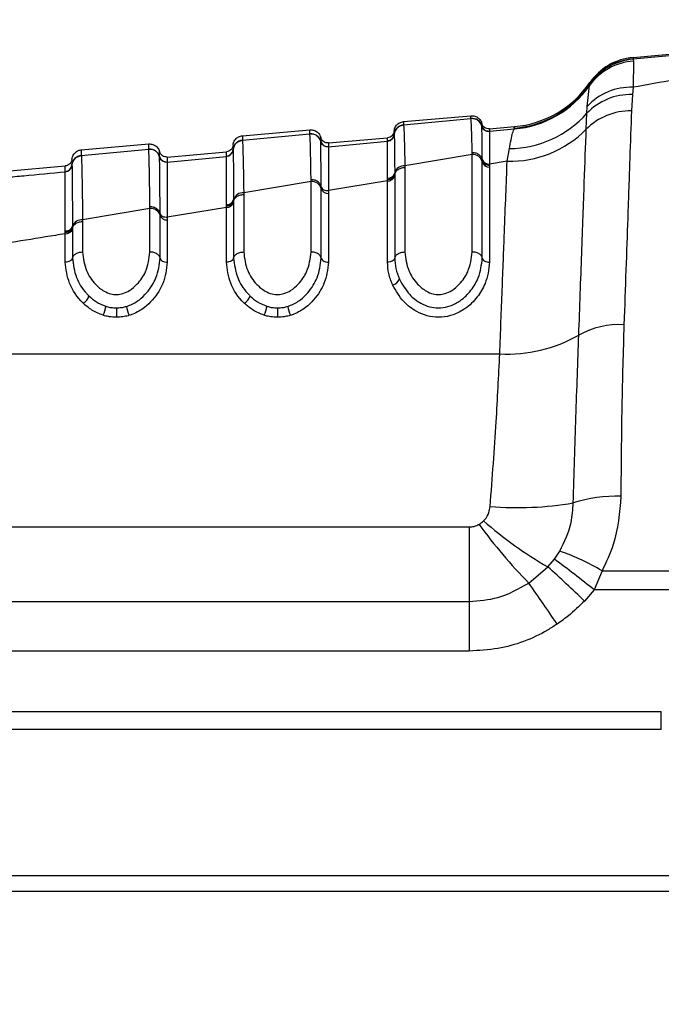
# Paper-space layout '3.5M DUO Surface Plate' of a CAD drawing. Header units: millimetres. Extents: x 20 to 26059, y 28 to 17638.
# Tile 13 of 66: x 8919 to 8962, y 6011 to 6078. Entities that reach past the tile are written whole.
import ezdxf

# ---------------------------------------------------------------- set-up
doc = ezdxf.new("R2010")
doc.units = ezdxf.units.MM
doc.layers.add('COMPONENT_GEOMETRY', color=7, linetype='Continuous')
doc.styles.add('SLDTEXTSTYLE0', font='TXT', dxfattribs={"width": 0.75})
doc.dimstyles.new('SLDDIMSTYLE0', dxfattribs={"dimtxt": 150, "dimasz": 6.604, "dimexe": 0, "dimexo": 0.0625, "dimgap": 37.5, "dimtad": 0, "dimtih": 1, "dimtoh": 1, "dimdec": 0, "dimlfac": 0.5, "dimrnd": 1e-09, "dimzin": 12, "dimdsep": 46, "dimtxsty": 'SLDTEXTSTYLE0', "dimsah": 1, "dimcen": 0.09, "dimadec": 0, "dimazin": 3, "dimtfac": 1, "dimtdec": 0, "dimtofl": 0, "dimtmove": 0, "dimatfit": 3, "dimfxl": 1, "dimfrac": 2, "dimtolj": 1, "dimtzin": 12, "dimarcsym": 0})

# ---------------------------------------------------------------- blocks, each defined once
blk = doc.blocks.new('_D_8')
at = {"layer": 'COMPONENT_GEOMETRY', "color": 7, "ltscale": 2}
for p, q in [((9012.304, 8122.326), (1577.678, 8122.326)), ((1584.028, 8122.326), (1584.028, 5320.888)), ((1584.028, 2281.326), (1584.028, 5082.763)), ((8778.92, 2281.326), (1577.678, 2281.326))]:
    blk.add_line(p, q, dxfattribs=at)
for points in [[(1584.028, 8122.326), (1583.012, 8115.722), (1585.044, 8115.722)], [(1584.028, 2281.326), (1585.044, 2287.93), (1583.012, 2287.93)]]:
    blk.add_solid(points, dxfattribs=at)
at = {"layer": 'COMPONENT_GEOMETRY', "color": 7, "ltscale": 2, "insert": (1362.362, 5276.123), "char_height": 150, "attachment_point": 1, "style": 'SLDTEXTSTYLE0'}
blk.add_mtext('2921', dxfattribs=at)

psp = doc.layouts.new('3.5M DUO Surface Plate')

# ---------------------------------------------------------------- linework, layer by layer
at = {"color": 7, "linetype": 'Continuous', "lineweight": 25, "ltscale": 2}
for p, q in [((8960.529, 6075.506), (8966.373, 6076.059)), ((8960.532, 6075.602), (8966.373, 6076.113)), ((8960.529, 6075.506), (8960.548, 6075.479)), ((8960.567, 6075.345), (8960.536, 6073.564)), ((8960.548, 6075.479), (8960.567, 6075.345)), ((8957.406, 6072.261), (8957.556, 6073.677)), ((8957.556, 6073.677), (8957.578, 6073.768)), ((8957.578, 6073.768), (8957.582, 6073.789)), ((8957.582, 6073.789), (8957.585, 6073.884)), ((8960.536, 6073.564), (8960.483, 6073.069)), ((8960.483, 6073.069), (8960.42, 6071.946)), ((8957.377, 6071.787), (8957.406, 6072.261)), ((8944.86, 6071.219), (8949.466, 6071.622)), ((8944.861, 6071.002), (8949.466, 6071.441)), ((8949.466, 6071.441), (8949.466, 6071.447)), ((8957.335, 6070.701), (8957.377, 6071.787)), ((8933.86, 6070.257), (8938.466, 6070.66)), ((8944.861, 6071.002), (8944.861, 6070.996)), ((8950.204, 6070.926), (8950.204, 6070.93)), ((8950.205, 6070.92), (8950.204, 6070.926)), ((8950.732, 6070.729), (8952.428, 6070.878)), ((8950.732, 6070.558), (8952.434, 6070.72)), ((8952.434, 6070.72), (8952.424, 6070.768)), ((8933.861, 6069.953), (8938.466, 6070.392)), ((8933.861, 6069.953), (8933.861, 6069.947)), ((8938.466, 6070.392), (8938.466, 6070.398)), ((8939.732, 6069.767), (8943.769, 6070.12)), ((8943.769, 6069.898), (8943.769, 6069.904)), ((8944.224, 6070.361), (8944.224, 6070.356)), ((8944.224, 6070.356), (8944.224, 6070.352)), ((8950.732, 6070.558), (8950.731, 6070.554)), ((8950.731, 6070.554), (8950.731, 6070.548)), ((8922.86, 6069.295), (8927.466, 6069.697)), ((8922.861, 6068.905), (8927.466, 6069.344)), ((8927.466, 6069.344), (8927.466, 6069.349)), ((8933.224, 6069.313), (8933.224, 6069.307)), ((8933.224, 6069.307), (8933.224, 6069.303)), ((8939.204, 6069.877), (8939.204, 6069.881)), ((8939.205, 6069.871), (8939.204, 6069.877)), ((8939.732, 6069.509), (8939.731, 6069.506)), ((8939.731, 6069.506), (8939.731, 6069.499)), ((8939.732, 6069.509), (8943.769, 6069.894)), ((8943.769, 6069.894), (8943.769, 6069.898)), ((8951.936, 6068.511), (8952.091, 6069.374)), ((8922.861, 6068.905), (8922.861, 6068.899)), ((8928.204, 6068.829), (8928.204, 6068.833)), ((8928.205, 6068.823), (8928.204, 6068.829)), ((8928.732, 6068.804), (8932.769, 6069.158)), ((8928.732, 6068.461), (8932.769, 6068.846)), ((8932.769, 6068.85), (8932.769, 6068.855)), ((8932.769, 6068.846), (8932.769, 6068.85)), ((8949.55, 6068.987), (8944.95, 6068.213)), ((8949.55, 6068.987), (8949.549, 6069.105)), ((8949.55, 6062.322), (8949.55, 6068.987)), ((8950.24, 6068.597), (8950.24, 6068.675)), ((8950.24, 6068.481), (8950.24, 6068.597)), ((8917.732, 6067.842), (8921.769, 6068.195)), ((8922.224, 6068.265), (8922.224, 6068.26)), ((8922.224, 6068.26), (8922.224, 6068.256)), ((8928.732, 6068.461), (8928.731, 6068.458)), ((8928.731, 6068.458), (8928.731, 6068.452)), ((8944.95, 6068.213), (8944.95, 6068.096)), ((8944.95, 6068.096), (8944.95, 6062.322)), ((8950.24, 6061.911), (8950.24, 6068.481)), ((8951.936, 6068.511), (8950.733, 6068.314)), ((8950.733, 6068.314), (8950.733, 6068.235)), ((8950.733, 6068.235), (8950.733, 6068.12)), ((8950.733, 6068.12), (8950.733, 6061.617)), ((8921.769, 6067.803), (8921.769, 6067.808)), ((8921.769, 6067.799), (8921.769, 6067.803)), ((8938.55, 6067.138), (8938.549, 6067.256)), ((8943.767, 6067.171), (8943.768, 6067.249)), ((8943.768, 6067.249), (8943.768, 6067.359)), ((8944.259, 6067.717), (8944.26, 6067.603)), ((8944.26, 6067.603), (8944.26, 6067.523)), ((8944.26, 6067.523), (8944.26, 6061.911)), ((8938.55, 6067.138), (8933.95, 6066.365)), ((8938.55, 6062.322), (8938.55, 6067.138)), ((8939.24, 6066.658), (8939.24, 6066.774)), ((8939.24, 6061.911), (8939.24, 6066.658)), ((8943.767, 6067.171), (8939.733, 6066.51)), ((8943.767, 6061.617), (8943.767, 6067.171)), ((8933.259, 6065.895), (8933.26, 6065.781)), ((8933.95, 6066.365), (8933.95, 6066.248)), ((8933.95, 6066.248), (8933.95, 6062.322)), ((8939.733, 6066.51), (8939.733, 6066.316)), ((8939.733, 6066.316), (8939.733, 6061.617)), ((8927.55, 6065.291), (8922.95, 6064.52)), ((8927.55, 6065.291), (8927.549, 6065.409)), ((8927.55, 6062.322), (8927.55, 6065.291)), ((8932.767, 6065.368), (8928.733, 6064.708)), ((8932.767, 6065.368), (8932.768, 6065.445)), ((8932.767, 6061.617), (8932.767, 6065.368)), ((8932.768, 6065.445), (8932.768, 6065.556)), ((8933.26, 6065.781), (8933.26, 6065.701)), ((8933.26, 6065.701), (8933.26, 6061.911)), ((8928.24, 6064.838), (8928.24, 6064.953)), ((8928.24, 6061.911), (8928.24, 6064.838)), ((8922.259, 6064.076), (8922.26, 6063.962)), ((8922.26, 6063.962), (8922.26, 6063.882)), ((8922.26, 6063.882), (8922.26, 6061.911)), ((8922.95, 6064.52), (8922.95, 6064.403)), ((8922.95, 6064.403), (8922.95, 6062.322)), ((8928.733, 6064.514), (8928.733, 6061.617)), ((8921.767, 6063.645), (8921.768, 6063.755)), ((8921.767, 6063.568), (8921.767, 6063.645)), ((8921.767, 6061.617), (8921.767, 6063.568)), ((8895.929, 6055.37), (8951.429, 6055.37)), ((8912.184, 6043.551), (8949.339, 6043.551)), ((8949.339, 6043.551), (8949.339, 6038.471)), ((8955.164, 6041.356), (8955.538, 6041.902)), ((8954.708, 6040.831), (8955.164, 6041.356)), ((8953.407, 6039.721), (8954.708, 6040.831)), ((8958.417, 6040.559), (8957.878, 6039.256)), ((8958.417, 6040.559), (8965.26, 6040.559)), ((8957.878, 6039.256), (8957.215, 6038.5)), ((8965.26, 6039.256), (8957.878, 6039.256)), ((8912.184, 6038.471), (8949.339, 6038.471)), ((8949.339, 6038.471), (8949.339, 6035.084)), ((8949.339, 6035.084), (8912.184, 6035.084)), ((8912.985, 6030.969), (8962.46, 6030.969)), ((8962.46, 6029.727), (8962.46, 6030.969)), ((8962.46, 6029.727), (8912.985, 6029.727)), ((8912.06, 6019.768), (8966.46, 6019.768)), ((8966.46, 6018.672), (8912.06, 6018.672))]:
    psp.add_line(p, q, dxfattribs=at)
at = {"color": 7, "linetype": 'Continuous', "lineweight": 25, "ltscale": 4}
for centre, radius, start, end in [((8960.797, 6071.378), 3.973, 93.31133, 144.6435), ((8960.864, 6071.498), 3.994, 94.53682, 145.36193), ((8960.877, 6071.521), 4, 94.99065, 145.45714), ((8960.881, 6071.617), 4, 95, 145.4788), ((8951.815, 6077.742), 7, 274.98688, 325.41091), ((8951.818, 6077.851), 7, 275, 325.4788), ((8951.82, 6077.698), 7.005, 275.02979, 324.96821), ((8960.378, 6069.534), 4.034, 87.75172, 137.46392), ((8960.36, 6068.964), 4.106, 88.28383, 136.57884), ((8960.322, 6067.743), 4.204, 88.66573, 135.2844), ((8949.527, 6070.744), 0.7, 14.56623, 95.00948), ((8951.979, 6076.619), 7.246, 270.89102, 318.16818), ((8944.921, 6070.305), 0.7, 94.96166, 175.37121), ((8950.688, 6071.056), 0.5, 194.62541, 275.0101), ((8950.689, 6071.046), 0.5, 194.59096, 274.90206), ((8952.095, 6075.87), 7.36, 268.76302, 315.39102), ((8933.921, 6069.256), 0.699, 94.94589, 175.35763), ((8938.527, 6069.695), 0.7, 14.59906, 95.02061), ((8943.726, 6070.402), 0.5, 274.96146, 355.37354), ((8943.726, 6070.392), 0.5, 274.98201, 355.31382), ((8927.527, 6068.646), 0.7, 14.61916, 95.02704), ((8932.726, 6069.353), 0.5, 274.95154, 355.35172), ((8932.726, 6069.344), 0.5, 274.96434, 355.31279), ((8939.688, 6070.007), 0.5, 194.63822, 275.01155), ((8939.688, 6069.997), 0.5, 194.60805, 274.96593), ((8922.921, 6068.209), 0.699, 94.92801, 175.3475), ((8928.688, 6068.959), 0.5, 194.64943, 275.01765), ((8928.688, 6068.949), 0.5, 194.64283, 274.98105), ((8949.584, 6068.309), 0.678, 14.6868, 92.8699), ((8950.708, 6068.797), 0.484, 194.60122, 272.95031), ((8921.726, 6068.306), 0.5, 274.94266, 355.33444), ((8921.726, 6068.297), 0.5, 274.95095, 355.30748), ((8944.912, 6067.537), 0.677, 86.84871, 164.62035), ((8950.709, 6068.604), 0.485, 194.68106, 272.8706), ((8943.795, 6067.653), 0.483, 266.65853, 344.29715), ((8943.791, 6067.843), 0.485, 267.20735, 344.90358), ((8938.595, 6066.465), 0.674, 16.66236, 93.76525), ((8939.702, 6066.797), 0.482, 196.67177, 273.76251), ((8932.799, 6066.037), 0.482, 266.28515, 342.87605), ((8933.902, 6065.693), 0.674, 85.97377, 162.55837), ((8927.604, 6064.621), 0.672, 18.80012, 94.6112), ((8932.802, 6065.847), 0.481, 265.78538, 342.23339), ((8928.695, 6064.992), 0.48, 198.78817, 274.61373), ((8921.809, 6064.046), 0.48, 264.96087, 340.02565), ((8921.806, 6064.235), 0.481, 265.44041, 340.68915), ((8922.893, 6063.849), 0.673, 85.15722, 160.35122), ((8943.996, 6060.693), 0.623, 280.69365, 339.45732), ((8922.563, 6059.558), 0.849, 300.37146, 344.02027), ((8933.563, 6059.558), 0.849, 300.37146, 344.02241), ((8922.663, 6058.844), 1.881, 333.49914, 353.06502), ((9223.374, 6058.761), 298.119, 180.04936, 180.17226), ((8927.859, 6058.839), 1.917, 186.79985, 206.00049), ((8933.663, 6058.844), 1.881, 333.49888, 353.06784), ((9212.111, 6058.718), 275.856, 180.0444, 180.17722), ((8938.859, 6058.839), 1.917, 186.79985, 206.00049), ((8959.584, 6051.721), 5.644, 86.67779, 119.23998), ((8951.956, 6065.195), 9.839, 266.92948, 299.66848), ((8952.634, 6067.437), 22.565, 265.26992, 279.74297), ((8959.395, 6035.981), 9.675, 88.20634, 107.7064), ((8980.115, 6065.76), 37.3, 216.19785, 224.27365), ((8969.092, 6065.594), 28.637, 229.04456, 239.84953), ((8950.527, 6027.398), 15.345, 59.05878, 70.94211), ((8906.193, 5975.279), 82.246, 51.0666, 53.45725), ((8895.587, 5974.726), 88.685, 45.98014, 48.19179), ((8861.01, 5973.651), 113.59, 33.84951, 35.56722)]:
    psp.add_arc(centre, radius, start, end, dxfattribs=at)
at = {"color": 7, "linetype": 'Continuous', "lineweight": 25, "ltscale": 2}
for points, knots in [([(8960.532, 6075.602), (8960.532, 6075.597), (8960.532, 6075.589), (8960.53, 6075.532), (8960.529, 6075.506)], [0, 0, 0, 0, 0.541517, 1, 1, 1, 1]), ([(8966.46, 6074.625), (8966.362, 6074.608), (8964.415, 6074.26), (8962.426, 6073.903), (8960.536, 6073.564)], [0, 0, 0, 0, 0.050349, 1, 1, 1, 1]), ([(8960.42, 6071.946), (8960.383, 6070.894), (8960.309, 6068.77), (8960.144, 6064.041), (8959.999, 6059.869), (8959.911, 6057.355)], [0, 0, 0, 0, 0.28064, 0.566731, 1, 1, 1, 1]), ([(8949.466, 6071.447), (8949.466, 6071.45), (8949.466, 6071.508), (8949.466, 6071.598), (8949.466, 6071.614), (8949.466, 6071.622)], [0, 0, 0, 0, 0.024244, 0.500106, 1, 1, 1, 1]), ([(8949.466, 6071.622), (8949.558, 6071.62), (8949.743, 6071.615), (8949.988, 6071.474), (8950.142, 6071.288), (8950.188, 6071.151), (8950.204, 6071.101)], [0, 0, 0, 0, 0.279636, 0.559277, 0.838887, 1, 1, 1, 1]), ([(8949.466, 6071.447), (8949.558, 6071.444), (8949.743, 6071.439), (8949.988, 6071.298), (8950.142, 6071.113), (8950.188, 6070.976), (8950.204, 6070.926)], [0, 0, 0, 0, 0.2796, 0.559216, 0.838782, 1, 1, 1, 1]), ([(8949.549, 6069.105), (8949.548, 6069.13), (8949.533, 6069.842), (8949.505, 6070.983), (8949.479, 6071.289), (8949.466, 6071.441)], [0, 0, 0, 0, 0.018269, 0.50941, 1, 1, 1, 1]), ([(8938.466, 6070.398), (8938.466, 6070.446), (8938.466, 6070.526), (8938.466, 6070.62), (8938.466, 6070.657), (8938.466, 6070.659), (8938.466, 6070.66)], [0, 0, 0, 0, 0.305522, 0.500162, 0.917082, 1, 1, 1, 1]), ([(8938.466, 6070.66), (8938.558, 6070.657), (8938.743, 6070.652), (8938.988, 6070.511), (8939.142, 6070.326), (8939.188, 6070.189), (8939.204, 6070.139)], [0, 0, 0, 0, 0.279638, 0.559283, 0.838886, 1, 1, 1, 1]), ([(8944.224, 6070.578), (8944.213, 6070.52), (8944.192, 6070.404), (8944.087, 6070.259), (8943.942, 6070.153), (8943.827, 6070.131), (8943.769, 6070.12)], [0, 0, 0, 0, 0.250007, 0.500009, 0.750015, 1, 1, 1, 1]), ([(8944.224, 6070.578), (8944.231, 6070.63), (8944.253, 6070.773), (8944.372, 6070.982), (8944.589, 6071.164), (8944.77, 6071.201), (8944.86, 6071.219)], [0, 0, 0, 0, 0.161045, 0.440719, 0.72036, 1, 1, 1, 1]), ([(8944.224, 6070.356), (8944.232, 6070.408), (8944.253, 6070.55), (8944.373, 6070.759), (8944.59, 6070.941), (8944.771, 6070.977), (8944.861, 6070.996)], [0, 0, 0, 0, 0.161002, 0.440651, 0.720344, 1, 1, 1, 1]), ([(8944.224, 6070.578), (8944.224, 6070.568), (8944.224, 6070.552), (8944.224, 6070.459), (8944.224, 6070.393), (8944.224, 6070.361)], [0, 0, 0, 0, 0.50631, 0.7626226, 1, 1, 1, 1]), ([(8944.86, 6071.219), (8944.86, 6071.219), (8944.86, 6071.217), (8944.861, 6071.176), (8944.861, 6071.081), (8944.861, 6071.011), (8944.861, 6071.002)], [0, 0, 0, 0, 0.078728, 0.506313, 0.933899, 1, 1, 1, 1]), ([(8944.861, 6070.996), (8944.863, 6070.985), (8944.878, 6070.886), (8944.903, 6070.352), (8944.93, 6069.233), (8944.945, 6068.462), (8944.95, 6068.213)], [0, 0, 0, 0, 0.058111, 0.513481, 0.843245, 1, 1, 1, 1]), ([(8950.204, 6070.93), (8950.204, 6070.952), (8950.204, 6071.005), (8950.204, 6071.08), (8950.204, 6071.093), (8950.204, 6071.101)], [0, 0, 0, 0, 0.206416, 0.494549, 1, 1, 1, 1]), ([(8950.732, 6070.729), (8950.673, 6070.73), (8950.555, 6070.732), (8950.394, 6070.811), (8950.266, 6070.936), (8950.225, 6071.046), (8950.204, 6071.101)], [0, 0, 0, 0, 0.249998, 0.499978, 0.750014, 1, 1, 1, 1]), ([(8950.731, 6070.554), (8950.672, 6070.555), (8950.555, 6070.557), (8950.394, 6070.636), (8950.266, 6070.761), (8950.225, 6070.871), (8950.204, 6070.926)], [0, 0, 0, 0, 0.249997, 0.500016, 0.750017, 1, 1, 1, 1]), ([(8950.24, 6068.675), (8950.239, 6068.728), (8950.232, 6069.499), (8950.222, 6070.355), (8950.211, 6070.822), (8950.206, 6070.897), (8950.205, 6070.92)], [0, 0, 0, 0, 0.040646, 0.584105, 0.874491, 1, 1, 1, 1]), ([(8950.732, 6070.729), (8950.732, 6070.721), (8950.732, 6070.708), (8950.732, 6070.633), (8950.732, 6070.58), (8950.732, 6070.558)], [0, 0, 0, 0, 0.50545, 0.793584, 1, 1, 1, 1]), ([(8952.091, 6069.374), (8952.164, 6069.785), (8952.288, 6070.484), (8952.392, 6070.651), (8952.434, 6070.72)], [0, 0, 0, 0, 0.58795, 1, 1, 1, 1]), ([(8952.424, 6070.768), (8952.425, 6070.8), (8952.427, 6070.864), (8952.428, 6070.873), (8952.428, 6070.878)], [0, 0, 0, 0, 0.491504, 1, 1, 1, 1]), ([(8956.827, 6056.646), (8956.895, 6058.542), (8957.034, 6062.389), (8957.206, 6067.133), (8957.293, 6069.548), (8957.335, 6070.701)], [0, 0, 0, 0, 0.336897, 0.683326, 1, 1, 1, 1]), ([(8933.224, 6069.616), (8933.231, 6069.668), (8933.253, 6069.81), (8933.372, 6070.02), (8933.589, 6070.202), (8933.77, 6070.238), (8933.86, 6070.257)], [0, 0, 0, 0, 0.161108, 0.440729, 0.720359, 1, 1, 1, 1]), ([(8933.224, 6069.307), (8933.232, 6069.359), (8933.253, 6069.501), (8933.373, 6069.71), (8933.59, 6069.892), (8933.771, 6069.928), (8933.861, 6069.947)], [0, 0, 0, 0, 0.161029, 0.44068, 0.720336, 1, 1, 1, 1]), ([(8933.86, 6070.257), (8933.86, 6070.251), (8933.861, 6070.242), (8933.861, 6070.164), (8933.861, 6070.071), (8933.861, 6069.974), (8933.861, 6069.953)], [0, 0, 0, 0, 0.32369, 0.504431, 0.893531, 1, 1, 1, 1]), ([(8933.861, 6069.947), (8933.862, 6069.941), (8933.87, 6069.87), (8933.885, 6069.583), (8933.908, 6068.77), (8933.929, 6067.743), (8933.944, 6066.76), (8933.95, 6066.365)], [0, 0, 0, 0, 0.02498, 0.311752, 0.510884, 0.803405, 1, 1, 1, 1]), ([(8938.466, 6070.398), (8938.558, 6070.395), (8938.743, 6070.39), (8938.988, 6070.249), (8939.142, 6070.064), (8939.188, 6069.927), (8939.204, 6069.877)], [0, 0, 0, 0, 0.279609, 0.559201, 0.838838, 1, 1, 1, 1]), ([(8938.549, 6067.256), (8938.54, 6067.773), (8938.525, 6068.657), (8938.502, 6069.639), (8938.483, 6070.211), (8938.471, 6070.343), (8938.466, 6070.392)], [0, 0, 0, 0, 0.296148, 0.507299, 0.816527, 1, 1, 1, 1]), ([(8939.204, 6069.881), (8939.204, 6069.954), (8939.204, 6070.063), (8939.204, 6070.128), (8939.204, 6070.135), (8939.204, 6070.139)], [0, 0, 0, 0, 0.49639, 0.731261, 1, 1, 1, 1]), ([(8939.732, 6069.767), (8939.673, 6069.768), (8939.555, 6069.769), (8939.394, 6069.849), (8939.266, 6069.974), (8939.225, 6070.084), (8939.204, 6070.139)], [0, 0, 0, 0, 0.250014, 0.499989, 0.750019, 1, 1, 1, 1]), ([(8944.224, 6070.356), (8944.213, 6070.298), (8944.192, 6070.182), (8944.087, 6070.037), (8943.942, 6069.931), (8943.827, 6069.909), (8943.769, 6069.898)], [0, 0, 0, 0, 0.250003, 0.500033, 0.750007, 1, 1, 1, 1]), ([(8943.769, 6069.904), (8943.769, 6069.936), (8943.769, 6070.002), (8943.769, 6070.094), (8943.769, 6070.11), (8943.769, 6070.12)], [0, 0, 0, 0, 0.2373766, 0.4936885, 1, 1, 1, 1]), ([(8944.224, 6070.352), (8944.225, 6070.341), (8944.233, 6070.209), (8944.244, 6069.479), (8944.256, 6068.107), (8944.259, 6067.717)], [0, 0, 0, 0, 0.058019, 0.731528, 1, 1, 1, 1]), ([(8950.731, 6070.548), (8950.731, 6070.524), (8950.732, 6070.443), (8950.732, 6069.98), (8950.733, 6068.981), (8950.733, 6068.314)], [0, 0, 0, 0, 0.125665, 0.416296, 1, 1, 1, 1]), ([(8922.224, 6068.653), (8922.231, 6068.705), (8922.253, 6068.848), (8922.372, 6069.058), (8922.589, 6069.239), (8922.77, 6069.276), (8922.86, 6069.295)], [0, 0, 0, 0, 0.161104, 0.440722, 0.720362, 1, 1, 1, 1]), ([(8922.86, 6069.295), (8922.86, 6069.295), (8922.861, 6069.294), (8922.861, 6069.27), (8922.861, 6069.181), (8922.861, 6069.071), (8922.861, 6068.949), (8922.861, 6068.905)], [0, 0, 0, 0, 0.023999, 0.34354, 0.503304, 0.822907, 1, 1, 1, 1]), ([(8927.466, 6069.349), (8927.466, 6069.419), (8927.466, 6069.525), (8927.466, 6069.636), (8927.466, 6069.69), (8927.466, 6069.696), (8927.466, 6069.697)], [0, 0, 0, 0, 0.331322, 0.500214, 0.838141, 1, 1, 1, 1]), ([(8927.466, 6069.697), (8927.558, 6069.695), (8927.743, 6069.69), (8927.988, 6069.549), (8928.142, 6069.363), (8928.188, 6069.227), (8928.204, 6069.177)], [0, 0, 0, 0, 0.279636, 0.559277, 0.838887, 1, 1, 1, 1]), ([(8927.466, 6069.349), (8927.558, 6069.347), (8927.743, 6069.342), (8927.988, 6069.201), (8928.142, 6069.015), (8928.188, 6068.879), (8928.204, 6068.829)], [0, 0, 0, 0, 0.279627, 0.559251, 0.838825, 1, 1, 1, 1]), ([(8927.549, 6065.409), (8927.54, 6066.094), (8927.525, 6067.188), (8927.502, 6068.352), (8927.484, 6069.083), (8927.471, 6069.263), (8927.466, 6069.344)], [0, 0, 0, 0, 0.3165857, 0.5053512, 0.7800801, 1, 1, 1, 1]), ([(8933.224, 6069.616), (8933.213, 6069.558), (8933.192, 6069.442), (8933.087, 6069.297), (8932.942, 6069.191), (8932.827, 6069.169), (8932.769, 6069.158)], [0, 0, 0, 0, 0.250007, 0.500009, 0.750015, 1, 1, 1, 1]), ([(8933.224, 6069.307), (8933.213, 6069.249), (8933.192, 6069.134), (8933.087, 6068.989), (8932.942, 6068.883), (8932.827, 6068.861), (8932.769, 6068.85)], [0, 0, 0, 0, 0.250009, 0.499965, 0.749986, 1, 1, 1, 1]), ([(8933.224, 6069.616), (8933.224, 6069.601), (8933.224, 6069.581), (8933.224, 6069.456), (8933.224, 6069.364), (8933.224, 6069.313)], [0, 0, 0, 0, 0.504425, 0.721113, 1, 1, 1, 1]), ([(8933.224, 6069.303), (8933.225, 6069.285), (8933.23, 6069.161), (8933.239, 6068.57), (8933.25, 6067.312), (8933.256, 6066.381), (8933.259, 6065.895)], [0, 0, 0, 0, 0.073597, 0.507112, 0.742765, 1, 1, 1, 1]), ([(8939.731, 6069.506), (8939.673, 6069.506), (8939.555, 6069.508), (8939.394, 6069.588), (8939.266, 6069.712), (8939.225, 6069.822), (8939.204, 6069.877)], [0, 0, 0, 0, 0.250009, 0.500003, 0.750042, 1, 1, 1, 1]), ([(8939.24, 6066.774), (8939.24, 6066.862), (8939.234, 6067.775), (8939.224, 6068.834), (8939.213, 6069.643), (8939.207, 6069.795), (8939.205, 6069.871)], [0, 0, 0, 0, 0.048387, 0.50682, 0.753734, 1, 1, 1, 1]), ([(8939.731, 6069.499), (8939.732, 6069.42), (8939.732, 6069.262), (8939.733, 6068.456), (8939.733, 6067.288), (8939.733, 6066.51)], [0, 0, 0, 0, 0.250117, 0.500766, 1, 1, 1, 1]), ([(8939.732, 6069.767), (8939.732, 6069.763), (8939.732, 6069.756), (8939.732, 6069.691), (8939.732, 6069.583), (8939.732, 6069.509)], [0, 0, 0, 0, 0.268737, 0.503609, 1, 1, 1, 1]), ([(8943.768, 6067.359), (8943.768, 6067.744), (8943.767, 6069.175), (8943.768, 6069.591), (8943.769, 6069.894)], [0, 0, 0, 0, 0.268949, 1, 1, 1, 1]), ([(8922.224, 6068.653), (8922.213, 6068.595), (8922.192, 6068.48), (8922.087, 6068.335), (8921.942, 6068.228), (8921.827, 6068.206), (8921.769, 6068.195)], [0, 0, 0, 0, 0.250007, 0.500009, 0.750015, 1, 1, 1, 1]), ([(8922.224, 6068.26), (8922.232, 6068.312), (8922.253, 6068.454), (8922.373, 6068.663), (8922.59, 6068.844), (8922.771, 6068.881), (8922.861, 6068.899)], [0, 0, 0, 0, 0.161049, 0.440697, 0.720348, 1, 1, 1, 1]), ([(8922.224, 6068.653), (8922.224, 6068.635), (8922.224, 6068.61), (8922.224, 6068.454), (8922.224, 6068.337), (8922.224, 6068.265)], [0, 0, 0, 0, 0.503297, 0.694828, 1, 1, 1, 1]), ([(8922.861, 6068.899), (8922.863, 6068.877), (8922.872, 6068.773), (8922.886, 6068.376), (8922.903, 6067.641), (8922.924, 6066.543), (8922.939, 6065.378), (8922.95, 6064.52)], [0, 0, 0, 0, 0.07106, 0.328707, 0.508595, 0.637827, 1, 1, 1, 1]), ([(8928.204, 6068.833), (8928.204, 6068.931), (8928.204, 6069.069), (8928.204, 6069.16), (8928.204, 6069.17), (8928.204, 6069.177)], [0, 0, 0, 0, 0.4974081, 0.7008101, 1, 1, 1, 1]), ([(8928.732, 6068.804), (8928.673, 6068.805), (8928.555, 6068.807), (8928.394, 6068.886), (8928.266, 6069.011), (8928.225, 6069.121), (8928.204, 6069.177)], [0, 0, 0, 0, 0.249998, 0.499978, 0.750014, 1, 1, 1, 1]), ([(8928.731, 6068.458), (8928.673, 6068.458), (8928.555, 6068.46), (8928.394, 6068.539), (8928.266, 6068.664), (8928.225, 6068.774), (8928.204, 6068.829)], [0, 0, 0, 0, 0.2499977, 0.5000049, 0.7499808, 1, 1, 1, 1]), ([(8928.24, 6064.954), (8928.24, 6065.02), (8928.234, 6066.153), (8928.225, 6067.447), (8928.213, 6068.511), (8928.208, 6068.712), (8928.205, 6068.823)], [0, 0, 0, 0, 0.029743, 0.504684, 0.725321, 1, 1, 1, 1]), ([(8928.732, 6068.804), (8928.732, 6068.798), (8928.732, 6068.788), (8928.732, 6068.697), (8928.732, 6068.559), (8928.732, 6068.461)], [0, 0, 0, 0, 0.299188, 0.502591, 1, 1, 1, 1]), ([(8932.768, 6065.556), (8932.768, 6066.027), (8932.768, 6066.931), (8932.768, 6068.146), (8932.769, 6068.714), (8932.769, 6068.829), (8932.769, 6068.846)], [0, 0, 0, 0, 0.257471, 0.493198, 0.926487, 1, 1, 1, 1]), ([(8932.769, 6068.855), (8932.769, 6068.907), (8932.769, 6068.998), (8932.769, 6069.123), (8932.769, 6069.143), (8932.769, 6069.158)], [0, 0, 0, 0, 0.278886, 0.495573, 1, 1, 1, 1]), ([(8950.24, 6068.597), (8950.228, 6068.642), (8950.195, 6068.764), (8950.057, 6068.937), (8949.824, 6069.078), (8949.64, 6069.096), (8949.549, 6069.105)], [0, 0, 0, 0, 0.16082, 0.440539, 0.720275, 1, 1, 1, 1]), ([(8950.24, 6068.597), (8950.256, 6068.547), (8950.287, 6068.449), (8950.405, 6068.331), (8950.558, 6068.251), (8950.675, 6068.241), (8950.733, 6068.236)], [0, 0, 0, 0, 0.250043, 0.500033, 0.749997, 1, 1, 1, 1]), ([(8922.224, 6068.26), (8922.213, 6068.202), (8922.192, 6068.087), (8922.087, 6067.942), (8921.942, 6067.836), (8921.827, 6067.814), (8921.769, 6067.803)], [0, 0, 0, 0, 0.250013, 0.499969, 0.750013, 1, 1, 1, 1]), ([(8921.769, 6067.808), (8921.769, 6067.88), (8921.769, 6067.997), (8921.769, 6068.152), (8921.769, 6068.177), (8921.769, 6068.195)], [0, 0, 0, 0, 0.305171, 0.496702, 1, 1, 1, 1]), ([(8922.224, 6068.256), (8922.224, 6068.241), (8922.23, 6068.097), (8922.238, 6067.412), (8922.25, 6065.858), (8922.256, 6064.723), (8922.259, 6064.076)], [0, 0, 0, 0, 0.051672, 0.505067, 0.717511, 1, 1, 1, 1]), ([(8928.731, 6068.452), (8928.731, 6068.451), (8928.732, 6068.384), (8928.732, 6068.11), (8928.733, 6067.096), (8928.733, 6065.683), (8928.733, 6064.707)], [0, 0, 0, 0, 0.004284, 0.278167, 0.501483, 1, 1, 1, 1]), ([(8944.26, 6067.603), (8944.272, 6067.646), (8944.306, 6067.765), (8944.443, 6067.932), (8944.675, 6068.069), (8944.859, 6068.087), (8944.95, 6068.096)], [0, 0, 0, 0, 0.161268, 0.440838, 0.720434, 1, 1, 1, 1]), ([(8951.429, 6055.37), (8951.486, 6056.848), (8951.601, 6059.833), (8951.78, 6064.472), (8951.877, 6066.988), (8951.936, 6068.511)], [0, 0, 0, 0, 0.279345, 0.564006, 1, 1, 1, 1]), ([(8917.732, 6067.415), (8918.132, 6067.453), (8919.478, 6067.581), (8920.823, 6067.709), (8921.769, 6067.799)], [0, 0, 0, 0, 0.297162, 1, 1, 1, 1]), ([(8921.768, 6063.755), (8921.768, 6063.805), (8921.767, 6064.471), (8921.768, 6065.499), (8921.768, 6067.114), (8921.769, 6067.516), (8921.769, 6067.799)], [0, 0, 0, 0, 0.021195, 0.282969, 0.495587, 1, 1, 1, 1]), ([(8939.24, 6066.774), (8939.228, 6066.816), (8939.195, 6066.933), (8939.057, 6067.097), (8938.824, 6067.231), (8938.641, 6067.248), (8938.549, 6067.257)], [0, 0, 0, 0, 0.160933, 0.440651, 0.720321, 1, 1, 1, 1]), ([(8944.26, 6067.603), (8944.244, 6067.555), (8944.213, 6067.459), (8944.096, 6067.344), (8943.943, 6067.265), (8943.826, 6067.254), (8943.768, 6067.249)], [0, 0, 0, 0, 0.249982, 0.500005, 0.749974, 1, 1, 1, 1]), ([(8939.24, 6066.774), (8939.256, 6066.734), (8939.287, 6066.654), (8939.404, 6066.562), (8939.557, 6066.505), (8939.674, 6066.508), (8939.733, 6066.51)], [0, 0, 0, 0, 0.250066, 0.500098, 0.7500692, 1, 1, 1, 1]), ([(8933.26, 6065.781), (8933.272, 6065.822), (8933.306, 6065.934), (8933.443, 6066.093), (8933.675, 6066.222), (8933.859, 6066.239), (8933.95, 6066.248)], [0, 0, 0, 0, 0.161212, 0.440831, 0.720406, 1, 1, 1, 1]), ([(8928.24, 6064.953), (8928.228, 6064.993), (8928.195, 6065.103), (8928.057, 6065.259), (8927.825, 6065.386), (8927.641, 6065.402), (8927.549, 6065.41)], [0, 0, 0, 0, 0.160986, 0.440656, 0.720329, 1, 1, 1, 1]), ([(8933.26, 6065.781), (8933.244, 6065.735), (8933.213, 6065.644), (8933.096, 6065.535), (8932.943, 6065.46), (8932.826, 6065.45), (8932.768, 6065.445)], [0, 0, 0, 0, 0.2500224, 0.4999977, 0.7499932, 1, 1, 1, 1]), ([(8928.24, 6064.953), (8928.256, 6064.916), (8928.287, 6064.841), (8928.404, 6064.755), (8928.557, 6064.702), (8928.674, 6064.706), (8928.733, 6064.707)], [0, 0, 0, 0, 0.2500728, 0.5000871, 0.7500609, 1, 1, 1, 1]), ([(8928.733, 6064.707), (8928.733, 6064.705), (8928.733, 6064.641), (8928.733, 6064.576), (8928.733, 6064.514)], [0, 0, 0, 0, 0.036203, 1, 1, 1, 1]), ([(8922.26, 6063.962), (8922.244, 6063.919), (8922.213, 6063.832), (8922.096, 6063.73), (8921.943, 6063.659), (8921.826, 6063.649), (8921.767, 6063.645)], [0, 0, 0, 0, 0.250032, 0.499997, 0.749998, 1, 1, 1, 1]), ([(8922.26, 6063.962), (8922.272, 6064), (8922.306, 6064.106), (8922.443, 6064.256), (8922.675, 6064.379), (8922.859, 6064.395), (8922.95, 6064.403)], [0, 0, 0, 0, 0.161186, 0.44079, 0.720409, 1, 1, 1, 1]), ([(8921.767, 6063.568), (8921.315, 6063.494), (8919.971, 6063.274), (8918.626, 6063.055), (8917.733, 6062.909)], [0, 0, 0, 0, 0.336526, 1, 1, 1, 1]), ([(8922.26, 6061.911), (8922.244, 6061.871), (8922.213, 6061.791), (8922.096, 6061.695), (8921.943, 6061.63), (8921.826, 6061.621), (8921.767, 6061.617)], [0, 0, 0, 0, 0.249976, 0.499996, 0.750009, 1, 1, 1, 1]), ([(8922.26, 6061.911), (8922.272, 6061.947), (8922.306, 6062.046), (8922.443, 6062.186), (8922.675, 6062.3), (8922.859, 6062.315), (8922.95, 6062.322)], [0, 0, 0, 0, 0.161101, 0.440718, 0.720361, 1, 1, 1, 1]), ([(8922.26, 6061.911), (8922.314, 6061.463), (8922.412, 6060.638), (8922.948, 6059.763), (8923.321, 6059.383), (8923.379, 6059.324)], [0, 0, 0, 0, 0.500692, 0.922782, 1, 1, 1, 1]), ([(8922.95, 6062.322), (8923.003, 6061.894), (8923.096, 6061.131), (8923.692, 6060.205), (8924.315, 6059.677), (8924.839, 6059.45), (8925.293, 6059.396), (8925.743, 6059.476), (8926.23, 6059.712), (8926.801, 6060.208), (8927.395, 6061.106), (8927.492, 6061.869), (8927.55, 6062.322)], [0, 0, 0, 0, 0.181551, 0.323795, 0.408852, 0.462296, 0.504187, 0.545985, 0.60056, 0.677304, 0.807905, 1, 1, 1, 1]), ([(8925.956, 6058.612), (8926.022, 6058.635), (8926.344, 6058.743), (8927.043, 6059.168), (8927.61, 6059.852), (8928.116, 6060.825), (8928.188, 6061.455), (8928.24, 6061.911)], [0, 0, 0, 0, 0.041436, 0.201299, 0.499178, 0.637271, 1, 1, 1, 1]), ([(8928.24, 6061.911), (8928.228, 6061.947), (8928.195, 6062.046), (8928.057, 6062.186), (8927.825, 6062.3), (8927.642, 6062.315), (8927.55, 6062.322)], [0, 0, 0, 0, 0.161101, 0.440718, 0.720361, 1, 1, 1, 1]), ([(8928.24, 6061.911), (8928.256, 6061.871), (8928.287, 6061.791), (8928.405, 6061.695), (8928.558, 6061.63), (8928.675, 6061.621), (8928.733, 6061.617)], [0, 0, 0, 0, 0.249976, 0.499996, 0.750009, 1, 1, 1, 1]), ([(8933.26, 6061.911), (8933.244, 6061.871), (8933.213, 6061.791), (8933.096, 6061.695), (8932.943, 6061.63), (8932.826, 6061.621), (8932.767, 6061.617)], [0, 0, 0, 0, 0.249977, 0.500012, 0.750007, 1, 1, 1, 1]), ([(8933.26, 6061.911), (8933.272, 6061.947), (8933.306, 6062.046), (8933.443, 6062.186), (8933.675, 6062.3), (8933.859, 6062.315), (8933.95, 6062.322)], [0, 0, 0, 0, 0.161103, 0.440723, 0.720357, 1, 1, 1, 1]), ([(8933.26, 6061.911), (8933.314, 6061.463), (8933.412, 6060.638), (8933.948, 6059.763), (8934.321, 6059.383), (8934.379, 6059.324)], [0, 0, 0, 0, 0.500692, 0.922782, 1, 1, 1, 1]), ([(8933.95, 6062.322), (8934.003, 6061.894), (8934.096, 6061.131), (8934.692, 6060.205), (8935.315, 6059.677), (8935.839, 6059.45), (8936.293, 6059.396), (8936.743, 6059.476), (8937.23, 6059.712), (8937.801, 6060.208), (8938.395, 6061.106), (8938.492, 6061.869), (8938.55, 6062.322)], [0, 0, 0, 0, 0.181551, 0.323795, 0.408853, 0.462297, 0.504186, 0.545984, 0.600561, 0.677304, 0.807905, 1, 1, 1, 1]), ([(8936.956, 6058.612), (8937.022, 6058.635), (8937.344, 6058.743), (8938.043, 6059.168), (8938.61, 6059.852), (8939.116, 6060.825), (8939.188, 6061.455), (8939.24, 6061.911)], [0, 0, 0, 0, 0.041436, 0.201299, 0.499179, 0.637272, 1, 1, 1, 1]), ([(8939.24, 6061.911), (8939.228, 6061.947), (8939.195, 6062.046), (8939.057, 6062.186), (8938.825, 6062.3), (8938.642, 6062.315), (8938.55, 6062.322)], [0, 0, 0, 0, 0.161103, 0.440723, 0.720357, 1, 1, 1, 1]), ([(8939.24, 6061.911), (8939.256, 6061.871), (8939.287, 6061.791), (8939.405, 6061.695), (8939.558, 6061.63), (8939.675, 6061.621), (8939.733, 6061.617)], [0, 0, 0, 0, 0.249977, 0.500012, 0.750007, 1, 1, 1, 1]), ([(8944.26, 6061.911), (8944.244, 6061.871), (8944.213, 6061.791), (8944.096, 6061.695), (8943.943, 6061.63), (8943.826, 6061.621), (8943.767, 6061.617)], [0, 0, 0, 0, 0.249976, 0.499996, 0.750009, 1, 1, 1, 1]), ([(8944.26, 6061.911), (8944.272, 6061.947), (8944.306, 6062.046), (8944.443, 6062.186), (8944.675, 6062.3), (8944.859, 6062.315), (8944.95, 6062.322)], [0, 0, 0, 0, 0.161101, 0.440718, 0.720361, 1, 1, 1, 1]), ([(8944.26, 6061.911), (8944.274, 6061.671), (8944.301, 6061.191), (8944.487, 6060.714), (8944.579, 6060.475)], [0, 0, 0, 0, 0.5001185, 1, 1, 1, 1]), ([(8944.579, 6060.475), (8944.783, 6060.107), (8945.124, 6059.49), (8945.91, 6058.86), (8946.611, 6058.564), (8947.098, 6058.497), (8947.579, 6058.514), (8948.112, 6058.63), (8948.852, 6059.031), (8949.509, 6059.7), (8950.097, 6060.703), (8950.186, 6061.454), (8950.24, 6061.911)], [0, 0, 0, 0, 0.159617, 0.26824, 0.335063, 0.398895, 0.414918, 0.481424, 0.563154, 0.683875, 0.808014, 1, 1, 1, 1]), ([(8944.95, 6062.322), (8945.003, 6061.894), (8945.096, 6061.131), (8945.692, 6060.206), (8946.315, 6059.677), (8946.839, 6059.45), (8947.293, 6059.396), (8947.742, 6059.476), (8948.23, 6059.712), (8948.8, 6060.208), (8949.395, 6061.106), (8949.492, 6061.868), (8949.55, 6062.322)], [0, 0, 0, 0, 0.181495, 0.323764, 0.408832, 0.462283, 0.50417, 0.545965, 0.600528, 0.677266, 0.807826, 1, 1, 1, 1]), ([(8950.24, 6061.911), (8950.228, 6061.947), (8950.195, 6062.046), (8950.057, 6062.186), (8949.825, 6062.3), (8949.642, 6062.315), (8949.55, 6062.322)], [0, 0, 0, 0, 0.161101, 0.440718, 0.720361, 1, 1, 1, 1]), ([(8950.24, 6061.911), (8950.256, 6061.871), (8950.287, 6061.791), (8950.405, 6061.695), (8950.558, 6061.63), (8950.675, 6061.621), (8950.733, 6061.617)], [0, 0, 0, 0, 0.249976, 0.499996, 0.750009, 1, 1, 1, 1]), ([(8922.992, 6058.826), (8922.988, 6058.83), (8922.568, 6059.237), (8921.939, 6060.179), (8921.824, 6061.139), (8921.767, 6061.617)], [0, 0, 0, 0, 0.005036, 0.503598, 1, 1, 1, 1]), ([(8928.733, 6061.617), (8928.677, 6061.13), (8928.598, 6060.455), (8928.045, 6059.398), (8927.401, 6058.635), (8926.599, 6058.154), (8926.217, 6058.026), (8926.136, 6057.999)], [0, 0, 0, 0, 0.3508186, 0.4854248, 0.7839893, 0.9541986, 1, 1, 1, 1]), ([(8933.992, 6058.826), (8933.988, 6058.83), (8933.568, 6059.237), (8932.939, 6060.179), (8932.824, 6061.139), (8932.767, 6061.617)], [0, 0, 0, 0, 0.005036, 0.5036, 1, 1, 1, 1]), ([(8939.733, 6061.617), (8939.677, 6061.13), (8939.598, 6060.455), (8939.045, 6059.398), (8938.401, 6058.635), (8937.599, 6058.154), (8937.217, 6058.026), (8937.136, 6057.999)], [0, 0, 0, 0, 0.3508186, 0.4854248, 0.7839893, 0.9541986, 1, 1, 1, 1]), ([(8944.112, 6060.081), (8944.012, 6060.337), (8943.811, 6060.848), (8943.782, 6061.361), (8943.767, 6061.617)], [0, 0, 0, 0, 0.500187, 1, 1, 1, 1]), ([(8950.733, 6061.617), (8950.675, 6061.129), (8950.578, 6060.322), (8949.932, 6059.231), (8949.186, 6058.481), (8948.313, 6058.016), (8947.663, 6057.877), (8947.059, 6057.856), (8946.457, 6057.937), (8945.617, 6058.286), (8944.72, 6058.995), (8944.336, 6059.681), (8944.112, 6060.081)], [0, 0, 0, 0, 0.1808774, 0.2992741, 0.4185367, 0.5040761, 0.5773038, 0.5952028, 0.6660747, 0.7374029, 0.8467996, 1, 1, 1, 1]), ([(8923.379, 6059.324), (8923.541, 6059.178), (8923.866, 6058.886), (8924.309, 6058.707), (8924.53, 6058.617)], [0, 0, 0, 0, 0.500359, 1, 1, 1, 1]), ([(8934.379, 6059.324), (8934.541, 6059.178), (8934.866, 6058.886), (8935.309, 6058.707), (8935.53, 6058.617)], [0, 0, 0, 0, 0.500359, 1, 1, 1, 1]), ([(8924.346, 6058.005), (8924.081, 6058.111), (8923.561, 6058.319), (8923.179, 6058.66), (8922.992, 6058.826)], [0, 0, 0, 0, 0.511869, 1, 1, 1, 1]), ([(8924.53, 6058.617), (8924.558, 6058.608), (8924.675, 6058.573), (8924.915, 6058.519), (8925.133, 6058.51), (8925.255, 6058.505)], [0, 0, 0, 0, 0.121303, 0.507462, 1, 1, 1, 1]), ([(8925.255, 6058.505), (8925.373, 6058.51), (8925.588, 6058.52), (8925.819, 6058.572), (8925.933, 6058.605), (8925.956, 6058.612)], [0, 0, 0, 0, 0.492814, 0.897019, 1, 1, 1, 1]), ([(8935.346, 6058.005), (8935.081, 6058.111), (8934.561, 6058.319), (8934.179, 6058.66), (8933.992, 6058.826)], [0, 0, 0, 0, 0.511869, 1, 1, 1, 1]), ([(8935.53, 6058.617), (8935.558, 6058.608), (8935.675, 6058.573), (8935.915, 6058.519), (8936.133, 6058.51), (8936.255, 6058.505)], [0, 0, 0, 0, 0.121319, 0.507471, 1, 1, 1, 1]), ([(8936.255, 6058.505), (8936.373, 6058.51), (8936.588, 6058.52), (8936.819, 6058.572), (8936.933, 6058.605), (8936.956, 6058.612)], [0, 0, 0, 0, 0.4928036, 0.8970362, 1, 1, 1, 1]), ([(8925.256, 6057.865), (8925.102, 6057.872), (8924.828, 6057.883), (8924.527, 6057.95), (8924.381, 6057.994), (8924.346, 6058.005)], [0, 0, 0, 0, 0.496544, 0.880792, 1, 1, 1, 1]), ([(8926.136, 6057.999), (8926.108, 6057.991), (8925.966, 6057.949), (8925.675, 6057.884), (8925.405, 6057.872), (8925.256, 6057.865)], [0, 0, 0, 0, 0.101089, 0.503368, 1, 1, 1, 1]), ([(8936.256, 6057.865), (8936.102, 6057.872), (8935.828, 6057.883), (8935.527, 6057.95), (8935.381, 6057.994), (8935.346, 6058.005)], [0, 0, 0, 0, 0.496544, 0.880807, 1, 1, 1, 1]), ([(8937.136, 6057.999), (8937.108, 6057.991), (8936.966, 6057.949), (8936.675, 6057.884), (8936.405, 6057.872), (8936.256, 6057.865)], [0, 0, 0, 0, 0.101091, 0.50336, 1, 1, 1, 1]), ([(8959.911, 6057.355), (8959.855, 6055.524), (8959.743, 6051.821), (8959.713, 6047.722), (8959.698, 6045.651)], [0, 0, 0, 0, 0.494604, 1, 1, 1, 1]), ([(8956.453, 6045.198), (8956.512, 6047.182), (8956.633, 6051.206), (8956.762, 6054.816), (8956.827, 6056.646)], [0, 0, 0, 0, 0.493293, 1, 1, 1, 1]), ([(8950.773, 6044.949), (8950.923, 6046.914), (8951.202, 6050.588), (8951.357, 6053.852), (8951.429, 6055.37)], [0, 0, 0, 0, 0.5349, 1, 1, 1, 1]), ([(8955.538, 6041.902), (8955.846, 6042.545), (8956.354, 6043.605), (8956.425, 6044.748), (8956.453, 6045.198)], [0, 0, 0, 0, 0.606715, 1, 1, 1, 1]), ([(8959.698, 6045.651), (8959.607, 6044.531), (8959.464, 6042.771), (8958.697, 6041.149), (8958.417, 6040.559)], [0, 0, 0, 0, 0.636152, 1, 1, 1, 1]), ([(8950.321, 6043.966), (8950.349, 6043.995), (8950.512, 6044.158), (8950.704, 6044.489), (8950.753, 6044.812), (8950.773, 6044.949)], [0, 0, 0, 0, 0.109507, 0.621524, 1, 1, 1, 1]), ([(8949.339, 6043.551), (8949.424, 6043.556), (8949.632, 6043.567), (8949.86, 6043.644), (8949.99, 6043.718), (8950.014, 6043.731)], [0, 0, 0, 0, 0.361864, 0.882526, 1, 1, 1, 1]), ([(8950.014, 6043.731), (8950.022, 6043.736), (8950.133, 6043.803), (8950.231, 6043.888), (8950.321, 6043.966)], [0, 0, 0, 0, 0.075186, 1, 1, 1, 1]), ([(8949.339, 6038.471), (8950.008, 6038.518), (8951.457, 6038.621), (8952.725, 6039.336), (8953.407, 6039.721)], [0, 0, 0, 0, 0.461516, 1, 1, 1, 1]), ([(8957.215, 6038.5), (8956.86, 6038.152), (8956.276, 6037.579), (8955.609, 6037.107), (8955.346, 6036.922)], [0, 0, 0, 0, 0.607002, 1, 1, 1, 1]), ([(8955.346, 6036.922), (8955.13, 6036.783), (8953.903, 6035.996), (8951.86, 6035.225), (8949.999, 6035.121), (8949.339, 6035.084)], [0, 0, 0, 0, 0.121491, 0.688488, 1, 1, 1, 1])]:
    psp.add_open_spline(points, degree=3, knots=knots, dxfattribs=at)

# ---------------------------------------------------------------- dimensions: what is measured, and where the dimension line sits
at = {"layer": 'COMPONENT_GEOMETRY', "color": 7, "ltscale": 2}
dim = psp.add_linear_dim(base=(1584.028412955, 8122.325684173), p1=(8781.460451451, 2281.325684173), p2=(9014.844390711, 8122.325684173), angle=90, dimstyle='SLDDIMSTYLE0', dxfattribs=at)
dim.commit()
dim.dimension.update_dxf_attribs({"geometry": '_D_8', "text_midpoint": (1584.028412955, 5201.825684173), "dimtype": 160})

doc.saveas('drawing.dxf')
